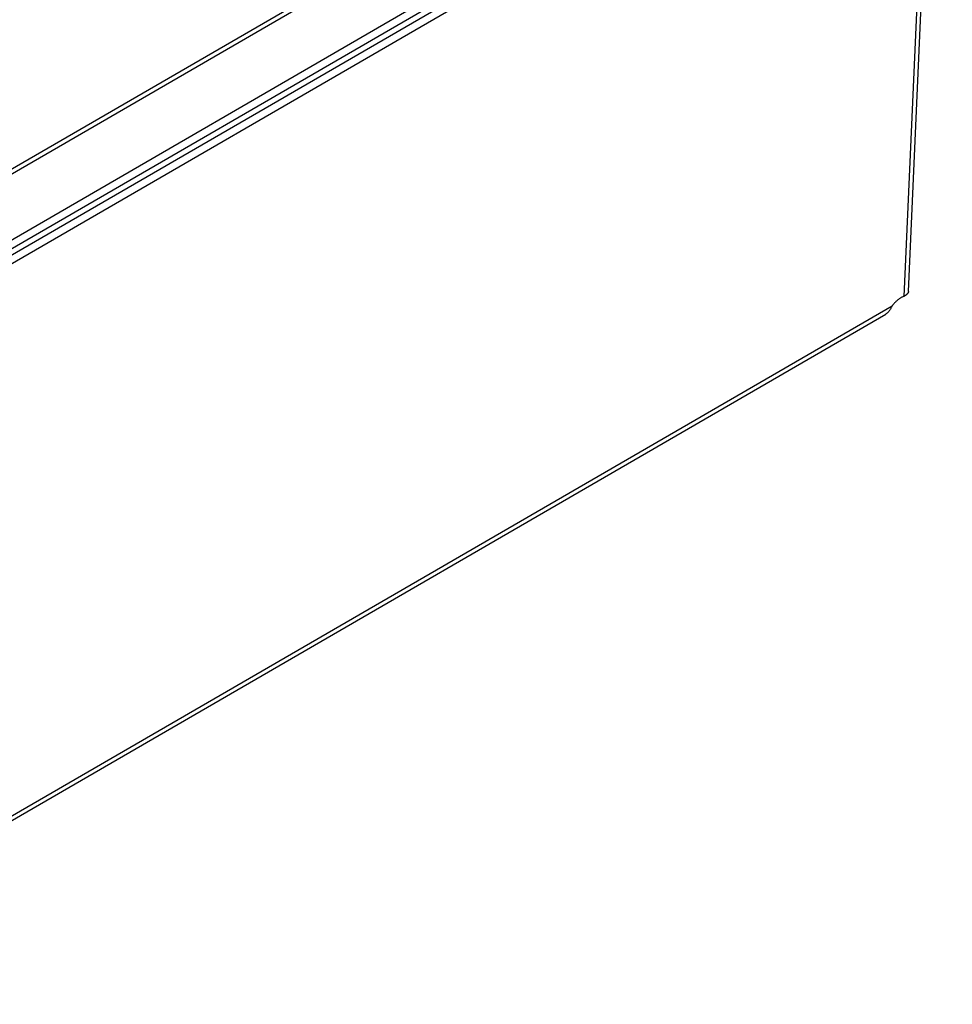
# Model space of a CAD drawing. Extents: x 0 to 594, y 0 to 420.
# Tile 30 of 58: x 545 to 557, y 93 to 105. Entities that reach past the tile are written whole.
import ezdxf

# ---------------------------------------------------------------- set-up
doc = ezdxf.new("R2010")
doc.units = 0
doc.header["$LTSCALE"] = 32.67
doc.layers.add('DATUM_AXIS', color=7, linetype='CONTINUOUS')

msp = doc.modelspace()

# ---------------------------------------------------------------- linework, layer by layer
at = {"layer": 'DATUM_AXIS', "color": 9, "linetype": 'CONTINUOUS'}
for p, q in [((541.977, 101.653), (556.326, 109.968)), ((556.256, 109.86), (542.148, 101.685)), ((556.894, 109.071), (556.568, 101.788)), ((556.418, 101.664), (540.947, 92.699))]:
    msp.add_line(p, q, dxfattribs=at)
at = {"layer": 'DATUM_AXIS', "color": 7, "linetype": 'CONTINUOUS'}
for p, q in [((542.232, 100.887), (557.132, 109.522)), ((542.227, 100.771), (557.127, 109.406)), ((557.196, 109.358), (542.296, 100.724)), ((557.19, 109.242), (542.291, 100.608)), ((556.629, 101.852), (556.954, 109.105)), ((540.953, 92.646), (556.336, 101.561))]:
    msp.add_line(p, q, dxfattribs=at)
for points in [[(556.629, 101.852), (556.629, 101.851), (556.628, 101.848), (556.628, 101.845), (556.627, 101.842), (556.626, 101.839), (556.624, 101.836), (556.623, 101.832), (556.621, 101.829), (556.618, 101.826), (556.616, 101.823), (556.613, 101.82), (556.61, 101.817), (556.607, 101.813), (556.604, 101.81), (556.6, 101.807), (556.596, 101.804), (556.592, 101.801), (556.587, 101.799), (556.583, 101.796), (556.578, 101.793), (556.573, 101.79), (556.568, 101.788)], [(556.568, 101.788), (556.562, 101.785), (556.555, 101.783), (556.549, 101.78), (556.543, 101.777), (556.537, 101.774), (556.53, 101.77), (556.524, 101.766), (556.518, 101.762), (556.511, 101.758), (556.505, 101.753), (556.499, 101.749), (556.493, 101.744), (556.486, 101.739), (556.48, 101.733), (556.474, 101.728), (556.468, 101.722), (556.462, 101.716), (556.456, 101.71), (556.45, 101.704), (556.445, 101.698), (556.439, 101.691), (556.434, 101.685), (556.428, 101.678), (556.423, 101.671), (556.418, 101.664)], [(556.418, 101.664), (556.414, 101.657), (556.411, 101.65), (556.407, 101.643), (556.403, 101.636), (556.4, 101.63), (556.396, 101.623), (556.392, 101.617), (556.388, 101.611), (556.384, 101.605), (556.38, 101.6), (556.375, 101.595), (556.371, 101.59), (556.367, 101.585), (556.362, 101.581), (556.357, 101.576), (556.353, 101.572), (556.348, 101.569), (556.343, 101.565), (556.338, 101.562), (556.336, 101.561)]]:
    msp.add_lwpolyline(points, dxfattribs=at)

doc.saveas('drawing.dxf')
